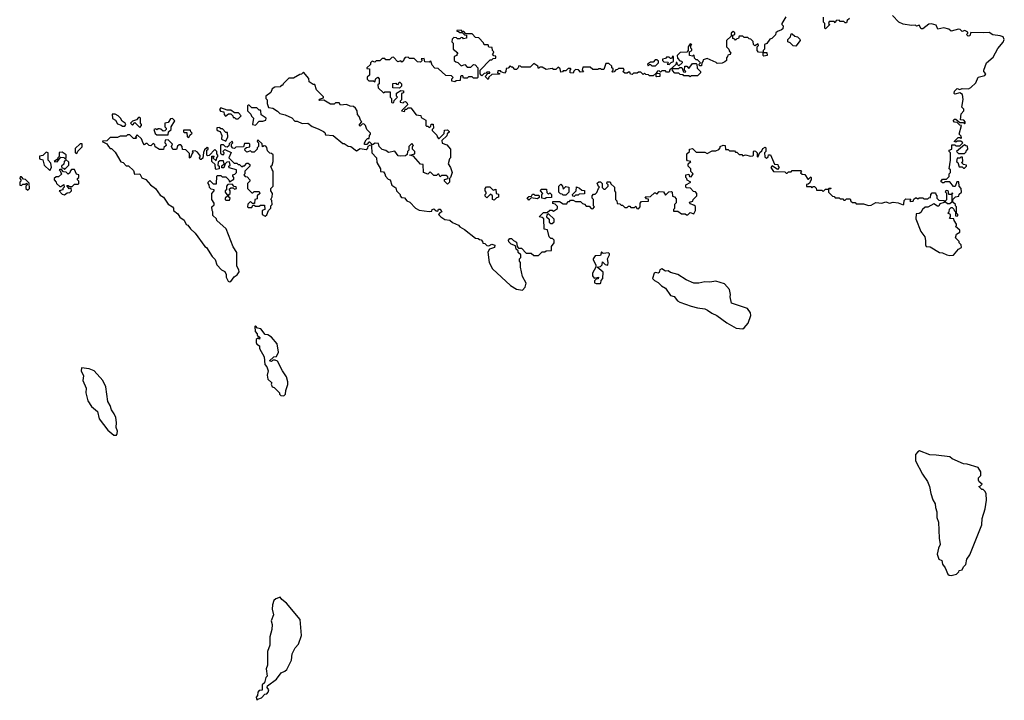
# Model space of a CAD drawing. Extents: x 1980017 to 2252640, y 74400 to 266395.
# Tile 242 of 256: x 2130480 to 2138478, y 182110 to 187635. Entities that reach past the tile are written whole.
import ezdxf

# ---------------------------------------------------------------- set-up
doc = ezdxf.new("R2010")
doc.units = 0

msp = doc.modelspace()

# ---------------------------------------------------------------- linework, layer by layer
at = {"layer": '0CON20XD'}
for points in [[(2136701.7, 187658.3), (2136670, 187605), (2136670, 187595), (2136680, 187585), (2136678.3, 187561.7), (2136668.3, 187551.7), (2136635, 187540), (2136621.7, 187528.3), (2136618.3, 187511.7), (2136588.3, 187481.7), (2136571.7, 187478.3), (2136548.3, 187441.7), (2136530, 187435), (2136530, 187395), (2136520, 187385), (2136520, 187370), (2136548.3, 187368.3), (2136550, 187345), (2136525, 187340), (2136520, 187345), (2136520, 187370), (2136481.7, 187371.7), (2136470, 187385), (2136470, 187415), (2136480, 187425), (2136478.3, 187438.3), (2136451.7, 187421.7), (2136440, 187435), (2136438.3, 187458.3), (2136418.3, 187478.3), (2136405, 187480), (2136395, 187490), (2136365, 187490), (2136355, 187500), (2136325, 187500), (2136318.3, 187481.7), (2136305, 187480), (2136295, 187470), (2136288.3, 187478.3), (2136271.7, 187481.7), (2136271.7, 187508.3), (2136290, 187515), (2136288.3, 187528.3), (2136275, 187540), (2136260, 187525), (2136258.3, 187501.7), (2136220, 187465), (2136220, 187415), (2136240, 187395), (2136241.7, 187381.7), (2136257.5, 187362.5), (2136248.3, 187351.7), (2136231.7, 187348.3), (2136230, 187335), (2136220, 187325), (2136220, 187305), (2136208.3, 187291.7), (2136185, 187282.5), (2136145, 187280), (2136138.3, 187288.3), (2136065, 187320), (2136031.7, 187308.3), (2136030, 187295), (2136020, 187285), (2136018.3, 187261.7), (2136001.7, 187261.7), (2136000, 187275), (2136010, 187285), (2135985, 187310), (2135975, 187310), (2135961.7, 187321.7), (2135958.3, 187348.3), (2135945, 187340), (2135920, 187345), (2135920, 187375), (2135940, 187385), (2135940, 187395), (2135930, 187405), (2135930, 187425), (2135940, 187435), (2135925, 187440), (2135910, 187415), (2135910, 187385), (2135898.3, 187371.7), (2135845, 187370), (2135820, 187345), (2135821.7, 187321.7), (2135841.7, 187301.7), (2135858.3, 187298.3), (2135860, 187285), (2135835, 187260), (2135821.7, 187271.7), (2135818.3, 187288.3), (2135811.7, 187288.3), (2135808.3, 187271.7), (2135781.7, 187248.3), (2135780, 187240), (2135835, 187240), (2135841.7, 187248.3), (2135858.3, 187248.3), (2135871.7, 187211.7), (2135885, 187210), (2135890, 187215), (2135880, 187225), (2135881.7, 187258.3), (2135898.3, 187258.3), (2135915, 187240), (2135945, 187280), (2135975, 187280), (2135980, 187275), (2135981.7, 187241.7), (2136010, 187215), (2136010, 187205), (2135985, 187180), (2135935, 187180), (2135925, 187170), (2135915, 187180), (2135875, 187180), (2135868.3, 187188.3), (2135845, 187190), (2135835, 187200), (2135801.7, 187201.7), (2135781.7, 187221.7), (2135780, 187240), (2135775, 187240), (2135761.7, 187228.3), (2135755, 187210), (2135735, 187210), (2135725, 187220), (2135695, 187220), (2135685, 187210), (2135675, 187220), (2135661.7, 187218.3), (2135650, 187200), (2135678.3, 187198.3), (2135680, 187175), (2135655, 187170), (2135650, 187175), (2135650, 187200), (2135625, 187180), (2135595, 187180), (2135588.3, 187188.3), (2135565, 187190), (2135555, 187200), (2135545, 187190), (2135525, 187210), (2135505, 187210), (2135495, 187200), (2135465, 187200), (2135455, 187190), (2135441.7, 187191.7), (2135435, 187210), (2135425, 187210), (2135415, 187200), (2135395, 187200), (2135380, 187215), (2135390, 187225), (2135385, 187240), (2135345, 187240), (2135335, 187230), (2135321.7, 187228.3), (2135308.3, 187211.7), (2135295, 187210), (2135290, 187215), (2135300, 187225), (2135300, 187235), (2135290, 187245), (2135288.3, 187258.3), (2135265, 187280), (2135241.7, 187278.3), (2135225, 187230), (2135205, 187230), (2135197.5, 187237.5), (2135183, 187237), (2135175, 187230), (2135135, 187230), (2135115, 187250), (2135055, 187250), (2135050, 187225), (2135058.3, 187211.7), (2135035, 187210), (2135018.3, 187228.3), (2134995, 187230), (2134981.7, 187218.3), (2134975, 187200), (2134950, 187205), (2134950, 187225), (2134960, 187235), (2134955, 187240), (2134935, 187240), (2134915, 187220), (2134895, 187220), (2134888.3, 187211.7), (2134875, 187210), (2134870, 187235), (2134855, 187250), (2134835, 187230), (2134815, 187230), (2134805, 187240), (2134755, 187230), (2134725, 187250), (2134705, 187250), (2134695, 187240), (2134688.3, 187258.3), (2134655, 187280), (2134625, 187250), (2134555, 187250), (2134548.3, 187258.3), (2134535, 187260), (2134530, 187245), (2134515, 187230), (2134501.7, 187231.7), (2134485, 187250), (2134475, 187250), (2134465, 187260), (2134448.3, 187241.7), (2134431.7, 187238.3), (2134430, 187215), (2134418.3, 187201.7), (2134391.7, 187211.7), (2134385, 187220), (2134365, 187220), (2134360, 187205), (2134378.3, 187198.3), (2134378.3, 187191.7), (2134315, 187190), (2134291.7, 187168.3), (2134285, 187150), (2134260, 187175), (2134281.7, 187198.3), (2134298.3, 187201.7), (2134298.3, 187208.3), (2134275, 187210), (2134268.3, 187201.7), (2134251.7, 187198.3), (2134235, 187180), (2134220, 187195), (2134220, 187225), (2134301.7, 187308.3), (2134315, 187310), (2134325, 187320), (2134348.3, 187321.7), (2134348.3, 187338.3), (2134331.7, 187341.7), (2134320, 187355), (2134325, 187360)], [(2137220, 187645), (2137201.7, 187628.3), (2137195, 187610), (2137185, 187610), (2137175, 187620), (2137145, 187620), (2137135, 187630), (2137111.7, 187628.3), (2137105, 187610), (2137095, 187620), (2137055, 187620), (2137050, 187605), (2137060, 187595), (2137025, 187560), (2137020, 187565), (2137020, 187605), (2137010, 187615), (2137010, 187655)], [(2138305, 187527.5), (2138205, 187530), (2138197.5, 187505), (2138185, 187502.5), (2138170, 187515), (2138180, 187525), (2138180, 187535), (2138157, 187547), (2138135, 187540), (2138120, 187555), (2138105, 187557.5), (2138045, 187542.5), (2138027, 187557), (2137985, 187570), (2137938.3, 187558.3), (2137925, 187590), (2137885, 187602.5), (2137865, 187600), (2137815, 187560), (2137801.7, 187561.7), (2137785, 187590), (2137765, 187582.5), (2137755, 187590), (2137725, 187587.5), (2137655, 187597.5), (2137620, 187615), (2137568.3, 187668.3)], [(2134325, 187360), (2134330, 187375), (2134320, 187385), (2134318.3, 187408.3), (2134291.7, 187411.7), (2134285, 187430), (2134251.7, 187431.7), (2134248.3, 187448.3), (2134208.3, 187488.3), (2134181.7, 187491.7), (2134155, 187520), (2134105, 187520), (2134088.3, 187538.3), (2134075, 187540), (2134065, 187550), (2134031.7, 187548.3), (2134031.7, 187541.7), (2134045, 187540), (2134055, 187530), (2134075, 187530), (2134091.7, 187511.7), (2134108.3, 187508.3), (2134110, 187485), (2134085, 187480), (2134078.3, 187488.3), (2134065, 187490), (2134055, 187480), (2134035, 187480), (2134027, 187487), (2134005, 187490), (2133991.7, 187478.3), (2133990, 187455), (2134000, 187445), (2134000, 187395), (2134040, 187365), (2134030, 187355), (2134030, 187345), (2134010, 187335), (2134010, 187305), (2134021.7, 187291.7), (2134038.3, 187288.3), (2134065, 187260), (2134095, 187270), (2134115, 187250), (2134145, 187250), (2134165, 187270), (2134178.3, 187268.3), (2134200, 187245), (2134200, 187165), (2134195, 187160), (2134165, 187160), (2134155, 187170), (2134125, 187170), (2134115, 187160), (2134085, 187160), (2134078.3, 187178.3), (2134065, 187180), (2134060, 187175), (2134058.3, 187141.7), (2134025, 187140), (2134015, 187130), (2133990, 187135), (2133990, 187155), (2134000, 187165), (2133988.3, 187178.3), (2133941.7, 187181.7), (2133878.3, 187238.3), (2133851.7, 187241.7), (2133830, 187265), (2133818.3, 187298.3), (2133805, 187290), (2133771.7, 187291.7), (2133765, 187320), (2133741.7, 187318.3), (2133750, 187305), (2133735, 187290), (2133711.7, 187291.7), (2133685, 187320), (2133645, 187320), (2133635, 187330), (2133611.7, 187328.3), (2133600, 187315), (2133598.3, 187301.7), (2133585, 187290), (2133575, 187300), (2133551.7, 187291.7), (2133515, 187330), (2133501.7, 187328.3), (2133485, 187310), (2133455, 187310), (2133445, 187320), (2133425, 187320), (2133405, 187300), (2133375, 187300), (2133365, 187290), (2133341.7, 187298.3), (2133330, 187285), (2133328.3, 187271.7), (2133300, 187245), (2133300, 187240), (2133320, 187235), (2133320, 187185), (2133301.7, 187168.3), (2133301.7, 187151.7), (2133315, 187140), (2133355, 187140), (2133365, 187130), (2133371.7, 187158.3), (2133388.3, 187168.3), (2133400, 187155), (2133400, 187115), (2133390, 187105), (2133391.7, 187081.7), (2133435, 187040), (2133445, 187050), (2133488.3, 187048.3), (2133490, 187005), (2133500, 186995), (2133500, 186965), (2133505, 186960), (2133518.3, 186961.7), (2133521.7, 186978.3), (2133550, 187005), (2133540, 187015), (2133541.7, 187038.3), (2133575, 187060), (2133598.3, 187058.3), (2133598.3, 187041.7), (2133580, 187035), (2133580, 186985), (2133570, 186975), (2133570, 186965), (2133595, 186960), (2133601.7, 186968.3), (2133615, 186970), (2133628.3, 186958.3), (2133630, 186945), (2133580, 186895), (2133605, 186890), (2133611.7, 186908.3), (2133625, 186910), (2133635, 186920), (2133658.3, 186918.3), (2133701.7, 186861.7), (2133738.3, 186858.3), (2133741.7, 186841.7), (2133778.3, 186818.3), (2133780, 186775), (2133785, 186770), (2133795, 186770), (2133805, 186760), (2133818.3, 186771.7), (2133821.7, 186788.3), (2133838.3, 186788.3), (2133840, 186755), (2133830, 186745), (2133830, 186735), (2133868.3, 186698.3), (2133870, 186685), (2133881.7, 186671.7), (2133888.3, 186671.7), (2133928.3, 186711.7), (2133931.7, 186738.3), (2133955, 186740), (2133968.3, 186728.3), (2133968.3, 186721.7), (2133951.7, 186708.3), (2133948.3, 186691.7), (2133910, 186655), (2133911.7, 186631.7), (2133948.3, 186618.3), (2133980, 186585), (2133980, 186515), (2133970, 186505), (2133960, 186465), (2133980, 186435), (2133992.5, 186395), (2133980, 186355), (2133970, 186345), (2133970, 186315), (2133955, 186300), (2133930, 186325), (2133931.7, 186338.3), (2133960, 186345), (2133958.3, 186358.3), (2133945, 186370), (2133905, 186370), (2133895, 186360), (2133885, 186380), (2133875, 186380), (2133865, 186370), (2133845, 186370), (2133815, 186400), (2133795, 186380), (2133760, 186395), (2133758.3, 186458.3), (2133735, 186462.5), (2133678.3, 186528.3), (2133650, 186535), (2133690, 186545), (2133690, 186565), (2133670, 186585), (2133670, 186605), (2133680, 186615), (2133665, 186630), (2133640, 186605), (2133640, 186575), (2133630, 186565), (2133628.3, 186541.7), (2133615, 186530), (2133575, 186527.5), (2133555, 186530), (2133527, 186567), (2133475, 186557.5), (2133455, 186572.5), (2133425, 186582.5), (2133400, 186605), (2133395, 186630), (2133368.3, 186631.7), (2133345, 186620), (2133325, 186640), (2133315, 186640), (2133298.3, 186621.7), (2133281.7, 186621.7), (2133280, 186635), (2133295, 186660), (2133305, 186670), (2133318.3, 186671.7), (2133320, 186695), (2133330, 186705), (2133330, 186715), (2133300, 186745), (2133290, 186775), (2133275, 186790), (2133261.7, 186788.3), (2133245, 186770), (2133240, 186775), (2133240, 186785), (2133260, 186805), (2133250, 186815), (2133238.3, 186848.3), (2133222.5, 186865), (2133220, 186895), (2133207, 186917), (2133191.7, 186931.7), (2133163.6, 186933.6), (2133135, 186947.5), (2133085, 186942.5), (2133075, 186960), (2133045, 186960), (2133035, 186950), (2133005, 186950), (2132951.7, 186981.7), (2132915, 186980), (2132910, 186985), (2132915, 186990), (2132948.3, 187001.7), (2132948.3, 187008.3), (2132890, 187065), (2132878.3, 187108.3), (2132865, 187110), (2132831.7, 187131.7), (2132828.3, 187158.3), (2132785, 187210), (2132768.3, 187191.7), (2132755, 187190), (2132705, 187160), (2132665, 187160), (2132620, 187115), (2132615, 187100), (2132605, 187100), (2132595, 187090), (2132553, 187087), (2132530, 187075), (2132520, 187045), (2132480, 187015), (2132480, 186995), (2132490, 186985), (2132490, 186955), (2132501.7, 186921.7), (2132535, 186917.5), (2132575, 186892.5), (2132593, 186873), (2132635, 186863.3), (2132689.5, 186839.5), (2132715, 186812.5), (2132735, 186812.5), (2132775, 186792.5), (2132820, 186795), (2132855, 186767.5), (2132905, 186750), (2132947, 186727), (2132958.3, 186718.3), (2132965, 186700), (2133025, 186696.2), (2133105, 186630), (2133115, 186630), (2133148.3, 186608.3), (2133170, 186605), (2133215, 186570), (2133245, 186590), (2133295, 186580), (2133308.3, 186591.7), (2133311.7, 186608.3), (2133328.3, 186618.3), (2133337.5, 186607.5), (2133340, 186555), (2133377.5, 186515), (2133380, 186475), (2133410, 186425), (2133411.7, 186401.7), (2133435, 186400), (2133446.7, 186385), (2133450, 186365), (2133471.7, 186341.7), (2133490, 186335), (2133501.7, 186291.7), (2133535, 186270), (2133540, 186245), (2133570, 186215), (2133570, 186205), (2133581.7, 186191.7), (2133605, 186190), (2133623.6, 186163.6), (2133650, 186155), (2133696.1, 186106.1), (2133725, 186087.5), (2133805, 186077.5), (2133828.3, 186081.7), (2133830, 186095), (2133845, 186100), (2133863, 186083), (2133875, 186080), (2133881.7, 186098.3), (2133898.3, 186098.3), (2133900, 186085), (2133910, 186075), (2133891.7, 186068.3), (2133882.5, 186055), (2133900, 186035), (2133933.6, 186013.6), (2133975, 186007.5), (2133995, 185990), (2134045, 185966.7), (2134055, 185952.5), (2134093, 185933), (2134181.7, 185861.7), (2134205, 185860), (2134215, 185850), (2134228.3, 185848.3), (2134240, 185835), (2134241.7, 185821.7), (2134258.3, 185818.3), (2134273, 185803), (2134291.7, 185798.3), (2134315, 185812.5), (2134340, 185805), (2134337.5, 185785), (2134295, 185772.5), (2134283.3, 185746.7), (2134292.5, 185665), (2134321.7, 185611.7), (2134467.7, 185477.7), (2134515, 185446.7), (2134565, 185440)], [(2134565, 185440), (2134587, 185463), (2134592.5, 185495), (2134565, 185550), (2134547.5, 185625), (2134547.5, 185665), (2134540, 185675), (2134540, 185695), (2134550, 185705), (2134550, 185725), (2134530, 185745), (2134528.3, 185758.3), (2134511.7, 185771.7), (2134508.3, 185798.3), (2134471.7, 185811.7), (2134451.7, 185831.7), (2134450, 185845), (2134461.7, 185858.3), (2134475, 185860), (2134491.7, 185841.7), (2134515, 185830), (2134520, 185795), (2134531.7, 185781.7), (2134555, 185780), (2134595, 185740), (2134635, 185740), (2134655, 185720), (2134695, 185720), (2134725, 185750), (2134745, 185750), (2134755, 185760), (2134798.3, 185761.7), (2134800, 185795), (2134820, 185825), (2134820, 185845), (2134808.3, 185858.3), (2134795, 185860), (2134781.7, 185871.7), (2134768.3, 185928.3), (2134740, 185935), (2134738.3, 186018.3), (2134725, 186030), (2134700, 186035), (2134735, 186070), (2134765, 186070), (2134785, 186090), (2134805, 186090), (2134815, 186080), (2134848.3, 186101.7), (2134848.3, 186118.3), (2134828.3, 186138.3), (2134811.7, 186141.7), (2134811.7, 186158.3), (2134865, 186160), (2134895, 186140), (2134925, 186140), (2134931.7, 186158.3), (2134945, 186160), (2134955, 186170), (2134975, 186170), (2134995, 186160), (2135035, 186160), (2135051.7, 186141.7), (2135068.3, 186138.3), (2135081.7, 186121.7), (2135105, 186120), (2135121.7, 186101.7), (2135135, 186100), (2135150, 186115), (2135140, 186125), (2135140, 186175), (2135130, 186185), (2135130, 186205), (2135141.7, 186218.3), (2135155, 186220), (2135168.3, 186231.7), (2135180, 186265), (2135190, 186275), (2135181.7, 186281.7), (2135171.7, 186308.3), (2135185, 186320), (2135198.3, 186318.3), (2135210, 186305), (2135211.7, 186271.7), (2135225, 186260), (2135235, 186260), (2135260, 186285), (2135260, 186295), (2135250, 186305), (2135251.7, 186318.3), (2135275, 186320), (2135281.7, 186301.7), (2135310, 186275), (2135310, 186245), (2135320, 186235), (2135320, 186175), (2135330, 186165), (2135331.7, 186141.7), (2135355, 186140), (2135365, 186130), (2135375, 186130), (2135395, 186110), (2135415, 186110), (2135425, 186120), (2135435, 186120), (2135445, 186110), (2135475, 186110), (2135485, 186120), (2135491.7, 186101.7), (2135505, 186100), (2135520, 186115), (2135520, 186145), (2135531.7, 186158.3), (2135588.3, 186161.7), (2135588.3, 186178.3), (2135571.7, 186181.7), (2135561.7, 186198.3), (2135605, 186200), (2135635, 186230), (2135645, 186230), (2135655, 186220), (2135675, 186240), (2135708.3, 186238.3), (2135725, 186210), (2135751.7, 186238.3), (2135775, 186240), (2135780, 186235), (2135781.7, 186201.7), (2135798.3, 186198.3), (2135811.7, 186181.7), (2135811.7, 186148.3), (2135800, 186135), (2135798.3, 186101.7), (2135790, 186095), (2135791.7, 186081.7), (2135825, 186080), (2135855, 186060), (2135885, 186060), (2135895, 186050), (2135908.3, 186051.7), (2135925, 186070), (2135955, 186060), (2135970, 186085), (2135968.3, 186118.3), (2135955, 186130), (2135925, 186140), (2135920, 186155), (2135948.3, 186161.7), (2135950, 186175), (2135980, 186205), (2135980, 186225), (2135968.3, 186238.3), (2135951.7, 186241.7), (2135928.3, 186268.3), (2135895, 186270), (2135890, 186275), (2135890, 186295), (2135930, 186315), (2135901.7, 186331.7), (2135900, 186345), (2135890, 186355), (2135890, 186375), (2135915, 186380), (2135921.7, 186361.7), (2135935, 186360), (2135950, 186385), (2135931.7, 186401.7), (2135930, 186425), (2135910, 186445), (2135910, 186465), (2135930, 186485), (2135905, 186490), (2135898.3, 186498.3), (2135900, 186545), (2135920, 186565), (2135920, 186585), (2135945, 186590), (2135975, 186560), (2136045, 186560), (2136065, 186550), (2136105, 186570), (2136135, 186570), (2136158.3, 186581.7), (2136170, 186595), (2136170, 186605), (2136195, 186617.5), (2136210, 186615), (2136211.7, 186581.7), (2136235, 186580), (2136245, 186570), (2136285, 186570), (2136295, 186560), (2136305, 186560), (2136325, 186540), (2136345, 186540), (2136355, 186530), (2136375, 186537.5), (2136415, 186527.5), (2136435, 186530), (2136440, 186535), (2136440, 186565), (2136445, 186570), (2136457, 186567), (2136470, 186555), (2136470, 186525), (2136475, 186520), (2136491.7, 186558.3), (2136508.3, 186571.7), (2136515, 186590), (2136535, 186600), (2136540, 186595), (2136540, 186565), (2136530, 186555), (2136531.7, 186521.7), (2136545, 186510), (2136558.3, 186521.7), (2136561.7, 186538.3), (2136578.3, 186538.3), (2136611.7, 186461.7), (2136638.3, 186458.3), (2136640, 186445), (2136650, 186435), (2136635, 186420), (2136591.7, 186448.3), (2136580, 186435), (2136601.7, 186401.7), (2136695, 186400), (2136705, 186390), (2136715, 186390), (2136725, 186400), (2136745, 186400), (2136755, 186410), (2136825, 186410), (2136830, 186405), (2136821.7, 186391.7), (2136835, 186380), (2136858.3, 186378.3), (2136881.7, 186341.7), (2136888.3, 186341.7), (2136905, 186360), (2136910, 186355), (2136910, 186335), (2136900, 186325), (2136898.3, 186311.7), (2136885, 186300), (2136871.7, 186298.3), (2136871.7, 186281.7), (2136905, 186280), (2136915, 186270), (2136925, 186280), (2136935, 186280), (2136948.3, 186268.3), (2136951.7, 186251.7), (2136995, 186250), (2137005, 186240), (2137025, 186260), (2137050, 186260), (2137051.7, 186268.3), (2137065, 186270), (2137068.3, 186261.7), (2137050, 186260), (2137050, 186235), (2137081.7, 186201.7), (2137095, 186200), (2137105, 186190), (2137135, 186190), (2137145, 186180), (2137165, 186180), (2137175, 186170), (2137185, 186170), (2137195, 186180), (2137225, 186180), (2137231.7, 186161.7), (2137245, 186150), (2137265, 186150), (2137275, 186140), (2137335, 186140), (2137375, 186127.5), (2137395, 186130), (2137435, 186150), (2137483.9, 186146.1), (2137515, 186156.2), (2137545, 186146), (2137575, 186153.8), (2137615, 186148.8), (2137655, 186132.5), (2137661.7, 186138.3), (2137663, 186167), (2137678.3, 186181.7), (2137718.3, 186178.3), (2137710, 186165), (2137715, 186160), (2137738.3, 186161.7), (2137741.7, 186178.3), (2137755, 186190), (2137765, 186190), (2137775, 186180), (2137785, 186190), (2137815, 186190), (2137825, 186180), (2137855, 186180), (2137865, 186190), (2137878.3, 186191.7), (2137880, 186215), (2137891.7, 186228.3), (2137918.3, 186228.3), (2137920, 186215), (2137930, 186205), (2137930, 186185), (2137945, 186170), (2137988.3, 186168.3), (2137988.3, 186151.7), (2137955, 186140), (2137945, 186120), (2137935, 186120), (2137905, 186140), (2137856.7, 186113.3), (2137835, 186113.3), (2137812.5, 186095), (2137800, 186070), (2137785, 186061.2), (2137761.7, 186058.3), (2137758.3, 186018.3), (2137800, 185915), (2137831.7, 185871.7), (2137838.3, 185841.7), (2137836.4, 185806.4), (2137843.3, 185795), (2137875, 185791.2), (2137950, 185745), (2137975, 185743.3), (2138010, 185725), (2138035, 185720), (2138065, 185722.5), (2138105, 185772.5), (2138130, 185785), (2138127, 185807), (2138110, 185825), (2138110, 185835), (2138080, 185865), (2138090, 185895), (2138115, 185910), (2138116.4, 185926.4), (2138080, 185955), (2138090, 185965), (2138090, 185975), (2138070, 186005), (2138068.3, 186018.3), (2138031.7, 186021.7), (2138040, 186035), (2138040, 186055), (2138020, 186065), (2138030, 186075), (2138031.7, 186098.3), (2138045, 186110), (2138055, 186110), (2138068.3, 186098.3), (2138070, 186085), (2138080, 186075), (2138081.7, 186041.7), (2138095, 186040), (2138100, 186045), (2138100, 186055), (2138090, 186065), (2138090, 186115), (2138080, 186125), (2138080, 186135), (2138060, 186155), (2138060, 186175), (2138081.7, 186198.3), (2138108.3, 186201.7), (2138111.7, 186218.3), (2138130, 186235), (2138127.5, 186265), (2138110, 186285), (2138108.3, 186318.3), (2138091.7, 186318.3), (2138078.3, 186281.7), (2138065, 186280), (2138035, 186320), (2137995, 186320), (2137985, 186310), (2137975, 186310), (2137962.5, 186322.5), (2137975, 186340), (2138008.3, 186341.7), (2138028.3, 186361.7), (2138030, 186385), (2138040, 186395), (2138040, 186415), (2138030, 186425), (2138040, 186495), (2138040, 186555), (2138030, 186565), (2138030, 186575), (2138050, 186585), (2138051.7, 186618.3), (2138075, 186620), (2138085, 186610), (2138115, 186610), (2138140, 186635), (2138125, 186650), (2138095, 186650), (2138085, 186640), (2138070, 186645), (2138101.7, 186678.3), (2138115, 186680), (2138125, 186670), (2138130, 186675), (2138128.3, 186688.3), (2138110, 186705), (2138130, 186775), (2138115, 186780), (2138095, 186800), (2138073, 186803), (2138063, 186817), (2138073, 186827), (2138085, 186826.7), (2138115, 186800), (2138145, 186800), (2138155, 186790), (2138160, 186795), (2138160, 186805), (2138148.3, 186818.3), (2138122.5, 186822.5), (2138128.3, 186871.7), (2138150, 186895), (2138148.3, 186908.3), (2138133.8, 186923.8), (2138143.6, 186986.4), (2138138.8, 187028.8), (2138115, 187042.5), (2138075, 187030), (2138070, 187035), (2138072.5, 187055), (2138095, 187077.5), (2138115, 187067.5), (2138135, 187076.7), (2138187, 187073), (2138206.4, 187083.6), (2138246.4, 187123.6), (2138265, 187167.5), (2138319.3, 187180.7), (2138327.5, 187195), (2138312.5, 187215), (2138312.5, 187225), (2138332.5, 187285), (2138388.3, 187331.7), (2138425, 187402.5), (2138468.3, 187451.7), (2138477.5, 187475), (2138467.5, 187495), (2138445, 187503.3), (2138385, 187513.3), (2138355, 187530), (2138305, 187527.5)], [(2136785, 187420), (2136761.7, 187421.7), (2136738.3, 187448.3), (2136720, 187455), (2136720, 187475), (2136740, 187495), (2136745, 187520), (2136755, 187520), (2136775, 187500), (2136797, 187497), (2136817, 187477), (2136820, 187465), (2136785, 187420)], [(2135645, 187260), (2135670, 187285), (2135668.3, 187298.3), (2135655, 187310), (2135641.7, 187308.3), (2135625, 187290), (2135605, 187290), (2135580, 187275), (2135585, 187260), (2135595, 187270), (2135605, 187270), (2135615, 187260), (2135645, 187260)], [(2135755, 187270), (2135771.7, 187288.3), (2135790, 187295), (2135790, 187335), (2135785, 187340), (2135775, 187320), (2135765, 187320), (2135755, 187330), (2135735, 187330), (2135725, 187320), (2135700, 187315), (2135700, 187305), (2135711.7, 187291.7), (2135745, 187290), (2135750, 187285), (2135740, 187275), (2135755, 187270)], [(2133565, 187080), (2133511.7, 187081.7), (2133511.7, 187118.3), (2133535, 187120), (2133541.7, 187111.7), (2133555, 187110), (2133561.7, 187128.3), (2133568.3, 187128.3), (2133580, 187115), (2133580, 187095), (2133565, 187080)], [(2132255, 186830), (2132280, 186855), (2132258.3, 186878.3), (2132225, 186880), (2132195, 186900), (2132165, 186900), (2132115, 186920), (2132103, 186907), (2132111.7, 186891.7), (2132138.3, 186888.3), (2132140, 186865), (2132151.7, 186851.7), (2132175, 186870), (2132195, 186870), (2132210, 186855), (2132215, 186840), (2132225, 186840), (2132235, 186830), (2132255, 186830)], [(2132395, 186780), (2132425, 186810), (2132455, 186810), (2132480, 186820), (2132482.5, 186835), (2132441.7, 186861.7), (2132440, 186895), (2132435, 186900), (2132425, 186900), (2132405, 186920), (2132365, 186920), (2132345, 186940), (2132335, 186940), (2132330, 186935), (2132330, 186895), (2132358.3, 186868.3), (2132361.7, 186851.7), (2132380, 186835), (2132370, 186785), (2132395, 186780)], [(2131335, 186770), (2131342.5, 186785), (2131337.5, 186795), (2131311.7, 186811.7), (2131300, 186835), (2131280, 186855), (2131255, 186867.5), (2131231.7, 186868.3), (2131233.3, 186833.3), (2131259.3, 186819.3), (2131275, 186790), (2131305, 186780), (2131315, 186770), (2131335, 186770)], [(2131455, 186760), (2131470, 186775), (2131470, 186785), (2131460, 186795), (2131460, 186835), (2131455, 186840), (2131445, 186840), (2131428.3, 186821.7), (2131395, 186810), (2131380, 186795), (2131395, 186780), (2131415, 186800), (2131455, 186760)], [(2131685, 186700), (2131690, 186725), (2131710, 186745), (2131710, 186765), (2131740, 186815), (2131721.7, 186831.7), (2131705, 186830), (2131685, 186800), (2131660, 186795), (2131660, 186765), (2131670, 186755), (2131670, 186745), (2131658.3, 186731.7), (2131645, 186730), (2131627, 186747), (2131615, 186750), (2131605, 186750), (2131595, 186740), (2131585, 186750), (2131570, 186745), (2131581.7, 186711.7), (2131595, 186700), (2131685, 186700)], [(2132155, 186650), (2132170, 186685), (2132168.3, 186718.3), (2132155, 186720), (2132128.3, 186748.3), (2132115, 186750), (2132105, 186760), (2132081.7, 186758.3), (2132081.7, 186741.7), (2132091.7, 186731.7), (2132108.3, 186728.3), (2132122.5, 186695), (2132120, 186665), (2132155, 186650)], [(2132185, 185507.5), (2132195, 185510), (2132221.7, 185548.3), (2132246.4, 185563.6), (2132263, 185587), (2132260, 185605), (2132243.3, 185635), (2132242.5, 185745), (2132215, 185790), (2132157, 185937), (2132082.5, 186005), (2132078.3, 186018.3), (2132050, 186045), (2132050, 186075), (2132042.5, 186085), (2132040, 186115), (2132058.3, 186131.7), (2132060, 186145), (2132040, 186175), (2132040, 186225), (2132060, 186245), (2132060, 186255), (2132035, 186260), (2132021.7, 186271.7), (2132020, 186295), (2132010, 186305), (2132010, 186315), (2132025, 186330), (2132051.7, 186301.7), (2132078.3, 186301.7), (2132080, 186365), (2132085, 186370), (2132115, 186370), (2132125, 186360), (2132155, 186360), (2132180, 186335), (2132185, 186320), (2132218.3, 186341.7), (2132220, 186355), (2132210, 186365), (2132210, 186375), (2132228.3, 186381.7), (2132240, 186395), (2132240, 186415), (2132181.7, 186431.7), (2132180, 186445), (2132190, 186455), (2132185, 186480), (2132161.7, 186478.3), (2132150, 186465), (2132138.3, 186431.7), (2132121.7, 186431.7), (2132121.7, 186448.3), (2132140, 186465), (2132135, 186490), (2132105, 186490), (2132091.7, 186478.3), (2132090, 186455), (2132100, 186445), (2132100, 186425), (2132075, 186420), (2132070, 186425), (2132068.3, 186458.3), (2132040, 186485), (2132041.7, 186528.3), (2132058.3, 186528.3), (2132050, 186515), (2132075, 186490), (2132080, 186515), (2132090, 186525), (2132090, 186535), (2132080, 186545), (2132080, 186565), (2132065, 186580), (2132018.3, 186531.7), (2132005, 186530), (2132000, 186535), (2132000, 186575), (2132010, 186585), (2132010, 186595), (2132001.7, 186598.3), (2131981.7, 186578.3), (2131973, 186557), (2131968.3, 186511.7), (2131955, 186500), (2131945, 186500), (2131940, 186515), (2131948.3, 186528.3), (2131925, 186560), (2131905, 186570), (2131881.7, 186568.3), (2131890, 186555), (2131881.7, 186548.3), (2131865, 186510), (2131860, 186515), (2131858.3, 186548.3), (2131828.3, 186578.3), (2131801.7, 186581.7), (2131800, 186605), (2131788.3, 186618.3), (2131775, 186620), (2131761.7, 186608.3), (2131755, 186580), (2131725, 186580), (2131712.5, 186605), (2131720, 186625), (2131685, 186660), (2131661.7, 186658.3), (2131660, 186635), (2131668.3, 186628.3), (2131670, 186615), (2131651.7, 186598.3), (2131648.3, 186581.7), (2131615, 186580), (2131581.7, 186601.7), (2131578.3, 186618.3), (2131565, 186630), (2131545, 186610), (2131533, 186613), (2131515, 186630), (2131505, 186630), (2131495, 186620), (2131481.7, 186631.7), (2131468.3, 186668.3), (2131435, 186700), (2131420, 186685), (2131430, 186675), (2131425, 186670), (2131405, 186670), (2131375, 186700), (2131355, 186700), (2131345, 186690), (2131295, 186690), (2131275, 186680), (2131215, 186680), (2131188.3, 186651.7), (2131155, 186650), (2131150, 186645), (2131188.3, 186628.3), (2131200, 186605), (2131215, 186590), (2131225, 186590), (2131255, 186560), (2131301.7, 186481.7), (2131320, 186475), (2131345, 186450), (2131365, 186450), (2131405, 186410), (2131411.7, 186381.7), (2131455, 186382.5), (2131471.7, 186351.7), (2131505, 186336.7), (2131542.5, 186295), (2131582.5, 186265), (2131621.7, 186211.7), (2131647.5, 186195), (2131687, 186137), (2131722.5, 186115), (2131730, 186105), (2131730, 186085), (2131765, 186060), (2131780.7, 186030.7), (2131815, 186007.5), (2131831.7, 185971.7), (2131845, 185967.5), (2131866.1, 185936.1), (2131905, 185902.5), (2131983.3, 185795), (2131996.7, 185785), (2132043.9, 185713.9), (2132068.3, 185688.3), (2132080, 185645), (2132120, 185605), (2132145, 185590), (2132157, 185567), (2132157.5, 185545), (2132173.6, 185513.6), (2132185, 185507.5)], [(2131855, 186680), (2131861.7, 186698.3), (2131880, 186715), (2131870, 186725), (2131868.3, 186738.3), (2131811.7, 186738.3), (2131810, 186725), (2131815, 186720), (2131838.3, 186718.3), (2131840, 186685), (2131855, 186680)], [(2130945, 186550), (2130951.7, 186568.3), (2130988.3, 186601.7), (2130988.3, 186628.3), (2130971.7, 186628.3), (2130931.7, 186588.3), (2130930, 186555), (2130945, 186550)], [(2132475, 186040), (2132488.3, 186051.7), (2132500, 186085), (2132520, 186105), (2132520, 186125), (2132530, 186135), (2132527, 186167), (2132520, 186175), (2132531.7, 186198.3), (2132532.5, 186225), (2132520, 186245), (2132520, 186265), (2132540, 186285), (2132540, 186405), (2132530, 186415), (2132520, 186445), (2132530, 186455), (2132540, 186485), (2132538.3, 186538.3), (2132525, 186550), (2132511.7, 186551.7), (2132491.7, 186571.7), (2132487, 186597), (2132478.3, 186608.3), (2132465, 186610), (2132451.7, 186601.7), (2132448.3, 186628.3), (2132415, 186660), (2132410, 186645), (2132420, 186635), (2132420, 186605), (2132410, 186595), (2132410, 186585), (2132385, 186560), (2132365, 186560), (2132355, 186570), (2132325, 186560), (2132310, 186575), (2132311.7, 186588.3), (2132322.5, 186597.5), (2132348.3, 186601.7), (2132350, 186625), (2132345, 186630), (2132305, 186630), (2132298.3, 186601.7), (2132235, 186600), (2132225, 186590), (2132211.7, 186591.7), (2132200, 186605), (2132200, 186625), (2132210, 186635), (2132205, 186650), (2132181.7, 186628.3), (2132178.3, 186611.7), (2132165, 186600), (2132151.7, 186601.7), (2132135, 186620), (2132115, 186620), (2132110, 186615), (2132111.7, 186551.7), (2132125, 186540), (2132138.3, 186541.7), (2132140, 186555), (2132130, 186565), (2132145, 186580), (2132198.3, 186558.3), (2132180, 186515), (2132221.7, 186471.7), (2132245, 186470), (2132255, 186460), (2132265, 186460), (2132285, 186440), (2132295, 186450), (2132305, 186450), (2132325, 186470), (2132335, 186470), (2132348.3, 186458.3), (2132350, 186445), (2132310, 186405), (2132310, 186385), (2132300, 186375), (2132311.7, 186361.7), (2132328.3, 186358.3), (2132350, 186335), (2132350, 186325), (2132330, 186305), (2132330, 186265), (2132365, 186230), (2132375, 186230), (2132385, 186240), (2132425, 186240), (2132430, 186225), (2132410, 186205), (2132408.3, 186181.7), (2132390, 186175), (2132388.3, 186141.7), (2132371.7, 186141.7), (2132355, 186160), (2132333, 186137), (2132330, 186115), (2132335, 186110), (2132365, 186110), (2132375, 186130), (2132385, 186130), (2132395, 186120), (2132425, 186120), (2132435, 186130), (2132468.3, 186128.3), (2132470, 186095), (2132450, 186085), (2132450, 186055), (2132475, 186040)], [(2138155, 186550), (2138168.3, 186561.7), (2138170, 186575), (2138180, 186585), (2138178.3, 186608.3), (2138165, 186610), (2138155, 186620), (2138090, 186565), (2138105, 186550), (2138155, 186550)], [(2130725, 186410), (2130737.5, 186435), (2130731.7, 186471.7), (2130710, 186495), (2130710, 186555), (2130695, 186560), (2130668.3, 186531.7), (2130641.7, 186528.3), (2130640, 186505), (2130668.3, 186498.3), (2130677.5, 186455), (2130725, 186410)], [(2130785, 186480), (2130815, 186520), (2130837.5, 186517.5), (2130845, 186510), (2130858.3, 186511.7), (2130858.3, 186538.3), (2130825, 186560), (2130801.7, 186558.3), (2130800, 186525), (2130790, 186515), (2130788.3, 186501.7), (2130760, 186485), (2130785, 186480)], [(2138155, 186430), (2138170, 186445), (2138170, 186455), (2138145, 186460), (2138130, 186475), (2138140, 186485), (2138138.3, 186518.3), (2138125, 186520), (2138115, 186510), (2138095, 186510), (2138090, 186485), (2138100, 186475), (2138111.7, 186441.7), (2138135, 186440), (2138145, 186430), (2138155, 186430)], [(2130845, 186420), (2130880, 186455), (2130878.3, 186478.3), (2130855, 186500), (2130840, 186485), (2130838.3, 186461.7), (2130820, 186445), (2130821.7, 186431.7), (2130835, 186430), (2130845, 186420)], [(2130545, 186250), (2130560, 186265), (2130558.3, 186308.3), (2130528.3, 186338.3), (2130511.7, 186341.7), (2130495, 186360), (2130485, 186360), (2130480, 186345), (2130490, 186335), (2130490, 186325), (2130480, 186315), (2130481.7, 186291.7), (2130495, 186290), (2130505, 186300), (2130525, 186300), (2130538.3, 186308.3), (2130540, 186295), (2130530, 186285), (2130530, 186265), (2130545, 186250)], [(2130845, 186212.5), (2130865, 186230), (2130888.3, 186231.7), (2130900, 186245), (2130898.3, 186268.3), (2130881.7, 186261.7), (2130861.7, 186288.3), (2130875, 186290), (2130885, 186280), (2130905, 186280), (2130925, 186300), (2130955, 186300), (2130960, 186305), (2130960, 186325), (2130950, 186335), (2130950, 186345), (2130960, 186355), (2130960, 186375), (2130941.7, 186381.7), (2130925, 186420), (2130901.7, 186418.3), (2130890, 186405), (2130888.3, 186391.7), (2130875, 186380), (2130858.3, 186398.3), (2130835, 186400), (2130818.3, 186418.3), (2130805, 186420), (2130800, 186415), (2130808.3, 186408.3), (2130818.3, 186381.7), (2130795, 186360), (2130775, 186360), (2130760, 186345), (2130760, 186335), (2130777, 186317), (2130780, 186305), (2130805, 186280), (2130815, 186280), (2130838.3, 186298.3), (2130840, 186275), (2130830, 186265), (2130830, 186255), (2130800, 186245), (2130825, 186220), (2130845, 186212.5)], [(2132185, 186170), (2132190, 186185), (2132180, 186195), (2132180, 186215), (2132190, 186225), (2132190, 186245), (2132181.7, 186258.3), (2132195, 186270), (2132215, 186270), (2132225, 186260), (2132240, 186265), (2132238.3, 186278.3), (2132221.7, 186281.7), (2132205, 186300), (2132171.7, 186298.3), (2132160, 186285), (2132160, 186255), (2132150, 186245), (2132150, 186235), (2132170, 186205), (2132150, 186185), (2132150, 186175), (2132155, 186170), (2132185, 186170)], [(2134335, 186170), (2134320, 186175), (2134320, 186205), (2134305, 186220), (2134275, 186190), (2134261.7, 186201.7), (2134260, 186215), (2134270, 186225), (2134270, 186235), (2134260, 186245), (2134260, 186265), (2134271.7, 186278.3), (2134298.3, 186278.3), (2134325, 186250), (2134348.3, 186258.3), (2134350, 186225), (2134368.3, 186218.3), (2134370, 186195), (2134351.7, 186188.3), (2134335, 186170)], [(2134915, 186210), (2134895, 186210), (2134885, 186220), (2134871.7, 186221.7), (2134860, 186235), (2134860, 186285), (2134875, 186300), (2134890, 186285), (2134895, 186260), (2134915, 186280), (2134940, 186275), (2134940, 186235), (2134915, 186210)], [(2134985, 186200), (2134971.7, 186201.7), (2134970, 186215), (2135000, 186245), (2135001.7, 186278.3), (2135028.3, 186268.3), (2135045, 186250), (2135068.3, 186248.3), (2135068.3, 186221.7), (2135025, 186220), (2135015, 186210), (2134995, 186210), (2134985, 186200)], [(2134615, 186170), (2134601.7, 186188.3), (2134615, 186200), (2134638.3, 186201.7), (2134645, 186220), (2134655, 186220), (2134665, 186210), (2134695, 186210), (2134700, 186205), (2134698.3, 186191.7), (2134685, 186180), (2134635, 186190), (2134615, 186170)], [(2134745, 186180), (2134720, 186185), (2134720, 186215), (2134730, 186225), (2134710, 186245), (2134715, 186260), (2134758.3, 186258.3), (2134761.7, 186231.7), (2134775, 186220), (2134785, 186230), (2134800, 186215), (2134798.3, 186191.7), (2134755, 186190), (2134745, 186180)], [(2138035, 186140), (2138015, 186140), (2138000, 186155), (2138000, 186165), (2138010, 186175), (2138010, 186225), (2138000, 186235), (2138005, 186250), (2138018.3, 186248.3), (2138025, 186220), (2138050, 186220), (2138055, 186230), (2138060, 186225), (2138050, 186220), (2138050, 186155), (2138035, 186140)], [(2134805, 185980), (2134820, 185995), (2134820, 186015), (2134775, 186060), (2134761.7, 186048.3), (2134760, 186035), (2134780, 186015), (2134781.7, 185991.7), (2134795, 185980), (2134805, 185980)], [(2135195, 185492.5), (2135200, 185495), (2135201.7, 185518.3), (2135217, 185533), (2135220, 185585), (2135170, 185625), (2135198.3, 185631.7), (2135210, 185645), (2135215, 185670), (2135235, 185647.5), (2135256.4, 185643.6), (2135261.2, 185665), (2135253.3, 185695), (2135270, 185725), (2135270, 185735), (2135261.7, 185741.7), (2135218.3, 185738.3), (2135205, 185750), (2135198.3, 185721.7), (2135155, 185717.5), (2135137.5, 185695), (2135137.5, 185685), (2135160, 185645), (2135160, 185625), (2135133, 185577), (2135132.5, 185555), (2135145, 185537.5), (2135180, 185545), (2135178.3, 185531.7), (2135161.7, 185528.3), (2135150, 185515), (2135150, 185500), (2135162.5, 185492.5), (2135195, 185492.5)], [(2136353.8, 185126.2), (2136365, 185133.3), (2136397.3, 185172.7), (2136420, 185235), (2136416, 185255), (2136391.2, 185291.2), (2136262.5, 185335), (2136250, 185385), (2136253.3, 185405), (2136246.7, 185445), (2136205, 185491.2), (2136133.6, 185513.6), (2136085, 185503.8), (2136045, 185506.7), (2135995, 185497.5), (2135955, 185497.5), (2135893.9, 185523.9), (2135825.9, 185565.9), (2135765, 185583.3), (2135746.4, 185596.4), (2135725, 185593.8), (2135695, 185612.5), (2135680, 185605), (2135675, 185582.5), (2135665, 185577.5), (2135645, 185582.5), (2135633.6, 185576.4), (2135620, 185535), (2135635, 185516.7), (2135665, 185502.5), (2135692.5, 185475), (2135725, 185456.2), (2135765, 185396.7), (2135795, 185388.8), (2135824.1, 185354.1), (2135842.3, 185342.3), (2135935, 185310), (2135985, 185296.2), (2136045, 185288.8), (2136067.7, 185277.7), (2136102.3, 185252.3), (2136143.3, 185235), (2136223.1, 185173.1), (2136298.8, 185131.2), (2136353.8, 185126.2)], [(2132625, 184582.5), (2132640, 184595), (2132642.5, 184625), (2132657.7, 184672.3), (2132658, 184695), (2132646.2, 184735), (2132613.3, 184785), (2132575, 184862.5), (2132555, 184872.5), (2132535, 184870), (2132525, 184860), (2132510, 184865), (2132543, 184897), (2132565, 184900), (2132582.5, 184935), (2132570, 185005), (2132525, 185056.7), (2132495, 185076.7), (2132475, 185080), (2132440, 185125), (2132411.7, 185131.7), (2132395, 185150), (2132390, 185145), (2132392.5, 185105), (2132410, 185085), (2132410, 185075), (2132430, 185055), (2132428.3, 185041.7), (2132415, 185050), (2132401.7, 185038.3), (2132400, 185015), (2132405, 185000), (2132427, 184987), (2132427.5, 184965), (2132467, 184897), (2132470, 184835), (2132487, 184817), (2132497.5, 184785), (2132491.2, 184748.8), (2132496.2, 184716.2), (2132528.3, 184688.3), (2132522.5, 184675), (2132530, 184655), (2132548.3, 184648.3), (2132590, 184605), (2132590, 184595), (2132600, 184585), (2132625, 184582.5)], [(2131265, 184262.5), (2131272.5, 184275), (2131273.3, 184295), (2131264, 184325), (2131266.2, 184365), (2131260, 184405), (2131248, 184435), (2131225, 184467.5), (2131214.2, 184504.2), (2131196.7, 184535), (2131178.8, 184655), (2131156, 184706), (2131084.2, 184784.2), (2131045, 184802), (2130981.7, 184808.3), (2130980, 184785), (2130997, 184743), (2130993.3, 184705), (2131020, 184645), (2131016.7, 184605), (2131032.3, 184542.3), (2131062.5, 184495), (2131112.5, 184455), (2131126, 184396), (2131195, 184302.5), (2131245, 184262.5), (2131265, 184262.5)], [(2138045, 183123.3), (2138090, 183135), (2138108.3, 183151.7), (2138110, 183165), (2138135, 183170), (2138146.4, 183193.6), (2138165, 183212.5), (2138173.3, 183255), (2138197.9, 183292.1), (2138295.7, 183534.3), (2138298, 183585), (2138322, 183665), (2138334, 183735), (2138330, 183785), (2138322.5, 183805), (2138305, 183820), (2138295, 183820), (2138270, 183845), (2138285, 183850), (2138297.5, 183865), (2138273.8, 183883.8), (2138267, 183897), (2138267.5, 183915), (2138286.4, 183933.6), (2138286, 183965), (2138265, 184000), (2138175, 184026.7), (2138145, 184030), (2138055, 184071.2), (2138035, 184086.7), (2137925, 184101.2), (2137871.7, 184101.7), (2137790, 184135), (2137774.1, 184125.9), (2137757.5, 184105), (2137756.7, 184055), (2137813.8, 183945), (2137853.3, 183885), (2137871.2, 183845), (2137880.7, 183789.3), (2137896, 183736), (2137916, 183706), (2137918, 183675), (2137930.7, 183640.7), (2137928.8, 183595), (2137942, 183555), (2137947.5, 183425), (2137956.7, 183375), (2137942.5, 183345), (2137933.3, 183295), (2137947, 183257), (2137970, 183245), (2137976.7, 183215), (2137997.5, 183185), (2138020, 183135), (2138030, 183125), (2138045, 183123.3)], [(2132405, 182110), (2132415, 182120), (2132445, 182130), (2132470, 182160), (2132486.4, 182163.6), (2132497.5, 182175), (2132502.5, 182195), (2132490, 182215), (2132491.7, 182228.3), (2132565, 182282.5), (2132605, 182332.5), (2132633.6, 182346.4), (2132648.8, 182361.2), (2132686.7, 182435), (2132694.1, 182485.9), (2132718.8, 182535), (2132743.8, 182565), (2132770, 182635), (2132759.2, 182765), (2132647.7, 182897.7), (2132608.3, 182928.3), (2132595, 182947.5), (2132560, 182935), (2132545, 182920), (2132532.5, 182885), (2132530.7, 182849.3), (2132542.5, 182805), (2132522.5, 182755), (2132530, 182725), (2132528.8, 182685), (2132512.5, 182625), (2132511.7, 182558.3), (2132493.3, 182505), (2132493.3, 182395), (2132482.5, 182365), (2132490, 182305), (2132480, 182295), (2132468.3, 182251.7), (2132450, 182235), (2132448.3, 182191.7), (2132425, 182190), (2132413, 182177), (2132411.7, 182148.3), (2132400, 182135), (2132405, 182110)]]:
    msp.add_lwpolyline(points, dxfattribs=at)

doc.saveas('drawing.dxf')
